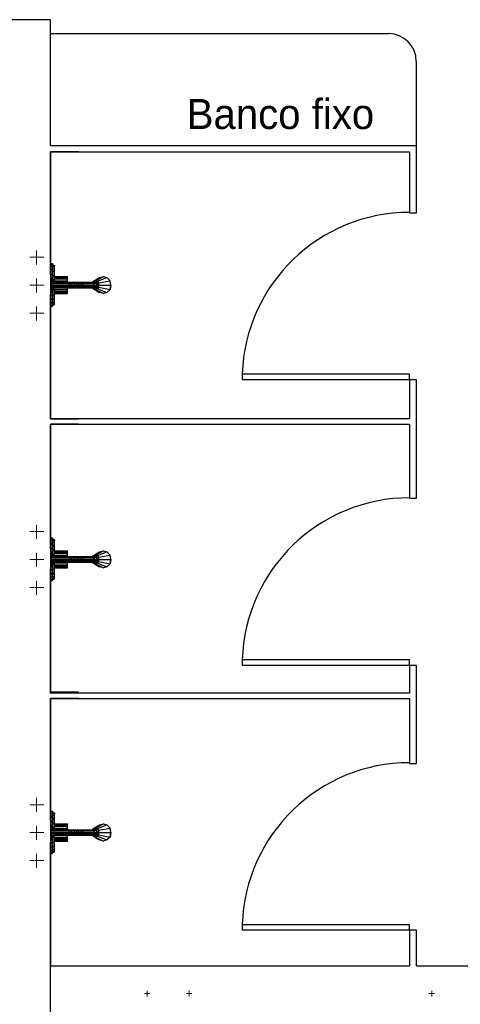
# Model space of a CAD drawing. Header units: millimetres. Extents: x 335 to 739275, y -1 to 84.
# Tile 18 of 71: x 387.77 to 389.87, y 15.15 to 19.84. Entities that reach past the tile are written whole.
import ezdxf

# ---------------------------------------------------------------- set-up
doc = ezdxf.new("R2010")
doc.units = ezdxf.units.MM
doc.header["$MEASUREMENT"] = 0
doc.layers.add('SIMBOLOS INT', color=8, linetype='Continuous', lineweight=5)
doc.styles.add('CenturyGothic', font='GOTHIC.TTF')

msp = doc.modelspace()

# ---------------------------------------------------------------- linework, layer by layer
at = {"color": 7}
for p, q in [((387.9197, 19.8437), (387.7247, 19.8437)), ((387.9197, 19.2427), (387.9197, 19.8437)), ((389.5297, 19.7757), (387.9197, 19.7757)), ((389.6627, 19.2427), (389.6627, 19.6447)), ((389.6627, 19.2427), (387.9197, 19.2427)), ((389.6627, 18.9237), (389.6627, 19.2427)), ((387.9197, 18.6287), (387.9197, 19.2147)), ((387.9197, 19.2147), (389.6307, 19.2147)), ((388.0527, 19.2147), (387.9197, 19.2147)), ((387.9197, 19.2147), (387.9197, 17.9417)), ((389.6307, 19.2147), (389.6307, 18.9237)), ((389.6307, 18.9237), (389.6627, 18.9237)), ((387.9197, 17.9417), (387.9197, 18.5337)), ((389.6307, 18.1547), (388.8347, 18.1547)), ((388.8347, 18.1277), (388.8347, 18.1547)), ((389.6307, 18.1277), (389.6307, 18.1547)), ((389.6307, 18.1277), (388.8347, 18.1277)), ((389.6307, 18.1277), (389.6307, 17.9417)), ((389.6627, 18.1277), (389.6307, 18.1277)), ((389.6627, 17.5647), (389.6627, 18.1277)), ((389.6307, 17.9417), (387.9197, 17.9417)), ((387.9197, 17.9417), (388.0527, 17.9417)), ((387.9197, 17.3247), (387.9197, 17.9167)), ((387.9197, 17.9167), (389.6307, 17.9167)), ((388.0527, 17.9167), (387.9197, 17.9167)), ((387.9197, 17.9167), (387.9197, 16.6407)), ((389.6307, 17.9167), (389.6307, 17.5647)), ((389.6307, 17.5647), (389.6627, 17.5647)), ((387.9197, 16.6347), (387.9197, 17.2287)), ((389.6307, 16.7947), (388.8347, 16.7947)), ((388.8347, 16.7677), (388.8347, 16.7947)), ((389.6307, 16.7677), (389.6307, 16.7947)), ((389.6307, 16.7677), (388.8347, 16.7677)), ((389.6307, 16.7677), (389.6307, 16.6347)), ((389.6627, 16.7677), (389.6307, 16.7677)), ((389.6627, 16.3007), (389.6627, 16.7677)), ((387.9197, 16.6407), (388.0527, 16.6407)), ((389.6307, 16.6347), (387.9197, 16.6347)), ((387.9197, 16.0297), (387.9197, 16.6097)), ((387.9197, 16.6097), (389.6307, 16.6097)), ((388.0527, 16.6097), (387.9197, 16.6097)), ((387.9197, 16.6097), (387.9197, 15.3347)), ((389.6307, 16.6097), (389.6307, 16.3007)), ((389.6307, 16.3007), (389.6627, 16.3007)), ((387.9197, 13.3737), (387.9197, 15.9237)), ((389.6307, 15.5317), (388.8347, 15.5317)), ((388.8347, 15.5057), (388.8347, 15.5317)), ((389.6307, 15.5057), (389.6307, 15.5317)), ((389.6307, 15.5057), (388.8347, 15.5057)), ((389.6627, 15.5057), (389.6307, 15.5057)), ((389.6307, 15.5057), (389.6307, 15.3367)), ((389.6627, 15.3367), (389.6627, 15.5057)), ((387.9197, 15.3367), (389.6307, 15.3367)), ((389.6627, 15.3367), (392.8807, 15.3367))]:
    msp.add_line(p, q, dxfattribs=at)
at = {"color": 8}
for p, q in [((387.9217, 18.6817), (387.9287, 18.6817)), ((387.9217, 18.6817), (387.9217, 18.6777)), ((387.9217, 18.6677), (387.9217, 18.6777)), ((387.9287, 18.6777), (387.9217, 18.6777)), ((387.9287, 18.6817), (387.9287, 18.6777)), ((387.9287, 18.6677), (387.9287, 18.6777)), ((387.9287, 18.6737), (387.9367, 18.6737)), ((387.9287, 18.6717), (387.9367, 18.6717)), ((387.9367, 18.6737), (387.9367, 18.6717)), ((387.9367, 18.6727), (387.9387, 18.6727)), ((387.9367, 18.6617), (387.9367, 18.6717)), ((387.9387, 18.6727), (387.9387, 18.6687)), ((387.9217, 18.6517), (387.9217, 18.6677)), ((387.9287, 18.6677), (387.9217, 18.6677)), ((387.9217, 18.6297), (387.9217, 18.6517)), ((387.9287, 18.6517), (387.9217, 18.6517)), ((387.9217, 18.6157), (387.9217, 18.6297)), ((387.9287, 18.6297), (387.9217, 18.6297)), ((387.9287, 18.6517), (387.9287, 18.6677)), ((387.9287, 18.6617), (387.9367, 18.6617)), ((387.9287, 18.6297), (387.9287, 18.6517)), ((387.9287, 18.6457), (387.9367, 18.6457)), ((387.9287, 18.6047), (387.9287, 18.6297)), ((387.9287, 18.6257), (387.9367, 18.6257)), ((387.9367, 18.6687), (387.9387, 18.6687)), ((387.9367, 18.6457), (387.9367, 18.6617)), ((387.9367, 18.6607), (387.9387, 18.6607)), ((387.9367, 18.6257), (387.9367, 18.6457)), ((387.9367, 18.6447), (387.9387, 18.6447)), ((387.9367, 18.6037), (387.9367, 18.6257)), ((387.9367, 18.6257), (387.9387, 18.6257)), ((387.9387, 18.6607), (387.9387, 18.6687)), ((387.9387, 18.6447), (387.9387, 18.6607)), ((387.9387, 18.6257), (387.9387, 18.6447)), ((387.9387, 18.6037), (387.9387, 18.6257)), ((387.9217, 18.6157), (387.9257, 18.6157)), ((387.9217, 18.6157), (387.9217, 18.6127)), ((387.9217, 18.6047), (387.9217, 18.6127)), ((387.9257, 18.6127), (387.9217, 18.6127)), ((387.9217, 18.5927), (387.9217, 18.6047)), ((387.9257, 18.6047), (387.9217, 18.6047)), ((387.9217, 18.5787), (387.9217, 18.5927)), ((387.9257, 18.5927), (387.9217, 18.5927)), ((387.9217, 18.5667), (387.9217, 18.5787)), ((387.9257, 18.5787), (387.9217, 18.5787)), ((387.9257, 18.6157), (387.9257, 18.6127)), ((387.9257, 18.6047), (387.9257, 18.6127)), ((387.9257, 18.5927), (387.9257, 18.6047)), ((387.9287, 18.6047), (387.9257, 18.6047)), ((387.9257, 18.5997), (387.9367, 18.5997)), ((387.9257, 18.5977), (387.9367, 18.5977)), ((387.9257, 18.5937), (387.9367, 18.5937)), ((387.9257, 18.5787), (387.9257, 18.5927)), ((387.9257, 18.5887), (387.9367, 18.5887)), ((387.9257, 18.5667), (387.9257, 18.5787)), ((387.9257, 18.5787), (387.9367, 18.5787)), ((387.9287, 18.5997), (387.9287, 18.6047)), ((387.9287, 18.6037), (387.9367, 18.6037)), ((387.9367, 18.5997), (387.9367, 18.6037)), ((387.9367, 18.6037), (387.9387, 18.6037)), ((387.9367, 18.5997), (387.9367, 18.5977)), ((387.9367, 18.5937), (387.9367, 18.5977)), ((387.9367, 18.5887), (387.9367, 18.5937)), ((387.9367, 18.5927), (388.0067, 18.5927)), ((388.0067, 18.5917), (387.9367, 18.5917)), ((387.9367, 18.5787), (387.9367, 18.5887)), ((388.0067, 18.5867), (387.9367, 18.5867)), ((387.9367, 18.5727), (387.9367, 18.5787)), ((388.0067, 18.5787), (387.9367, 18.5787)), ((387.9387, 18.6207), (388.0007, 18.6207)), ((387.9387, 18.6197), (388.0007, 18.6197)), ((387.9387, 18.6157), (388.0007, 18.6157)), ((387.9387, 18.6087), (388.0007, 18.6087)), ((387.9387, 18.5927), (387.9387, 18.6037)), ((387.9387, 18.5997), (388.0007, 18.5997)), ((388.0007, 18.6207), (388.0007, 18.6197)), ((388.0007, 18.6157), (388.0007, 18.6197)), ((388.0007, 18.6087), (388.0007, 18.6157)), ((388.0007, 18.5997), (388.0007, 18.6087)), ((388.0007, 18.5927), (388.0007, 18.5997)), ((388.0067, 18.5927), (388.0177, 18.5927)), ((388.0067, 18.5927), (388.0067, 18.5917)), ((388.0067, 18.5917), (388.0067, 18.5867)), ((388.0067, 18.5917), (388.0187, 18.5917)), ((388.0067, 18.5867), (388.0067, 18.5787)), ((388.0067, 18.5867), (388.0187, 18.5867)), ((388.0067, 18.5787), (388.0067, 18.5737)), ((388.0067, 18.5787), (388.0187, 18.5787)), ((388.0177, 18.5927), (388.0287, 18.5927)), ((388.0177, 18.5927), (388.0187, 18.5917)), ((388.0187, 18.5917), (388.0187, 18.5867)), ((388.0187, 18.5917), (388.0297, 18.5917)), ((388.0187, 18.5867), (388.0187, 18.5787)), ((388.0187, 18.5867), (388.0327, 18.5867)), ((388.0187, 18.5787), (388.0187, 18.5737)), ((388.0187, 18.5787), (388.0327, 18.5787)), ((388.0287, 18.5927), (388.0297, 18.5917)), ((388.0287, 18.5927), (388.0387, 18.5927)), ((388.0297, 18.5917), (388.0327, 18.5867)), ((388.0297, 18.5917), (388.0427, 18.5917)), ((388.0327, 18.5867), (388.0327, 18.5787)), ((388.0327, 18.5867), (388.0427, 18.5867)), ((388.0327, 18.5787), (388.0327, 18.5737)), ((388.0327, 18.5787), (388.0447, 18.5787)), ((388.0387, 18.5927), (388.0497, 18.5927)), ((388.0387, 18.5927), (388.0427, 18.5917)), ((388.0427, 18.5917), (388.0427, 18.5867)), ((388.0427, 18.5917), (388.0497, 18.5917)), ((388.0427, 18.5867), (388.0447, 18.5787)), ((388.0427, 18.5867), (388.0537, 18.5867)), ((388.0447, 18.5787), (388.0427, 18.5737)), ((388.0447, 18.5787), (388.0537, 18.5787)), ((388.0497, 18.5927), (388.0577, 18.5927)), ((388.0497, 18.5927), (388.0497, 18.5917)), ((388.0497, 18.5917), (388.0537, 18.5867)), ((388.0497, 18.5917), (388.0607, 18.5917)), ((388.0537, 18.5867), (388.0537, 18.5787)), ((388.0537, 18.5867), (388.0647, 18.5867)), ((388.0537, 18.5787), (388.0537, 18.5737)), ((388.0537, 18.5787), (388.0647, 18.5787)), ((388.0577, 18.5927), (388.0657, 18.5927)), ((388.0577, 18.5927), (388.0607, 18.5917)), ((388.0607, 18.5917), (388.0647, 18.5867)), ((388.0607, 18.5917), (388.0697, 18.5917)), ((388.0647, 18.5867), (388.0647, 18.5787)), ((388.0647, 18.5867), (388.0737, 18.5867)), ((388.0647, 18.5787), (388.0647, 18.5737)), ((388.0647, 18.5787), (388.0737, 18.5787)), ((388.0657, 18.5927), (388.1177, 18.5927)), ((388.0657, 18.5927), (388.0697, 18.5917)), ((388.0697, 18.5917), (388.0737, 18.5867)), ((388.0697, 18.5917), (388.1237, 18.5917)), ((388.0737, 18.5867), (388.0737, 18.5787)), ((388.0737, 18.5867), (388.1277, 18.5867)), ((388.0737, 18.5787), (388.0737, 18.5737)), ((388.0737, 18.5787), (388.1277, 18.5787)), ((388.1117, 18.5927), (388.1177, 18.5937)), ((388.1117, 18.5927), (388.1237, 18.5927)), ((388.1177, 18.5937), (388.1287, 18.5937)), ((388.1177, 18.5937), (388.1237, 18.5927)), ((388.1177, 18.5927), (388.1237, 18.5917)), ((388.1217, 18.5937), (388.1247, 18.5977)), ((388.1217, 18.5917), (388.1237, 18.5927)), ((388.1237, 18.5927), (388.1287, 18.5887)), ((388.1237, 18.5927), (388.1237, 18.5897)), ((388.1237, 18.5927), (388.1357, 18.5927)), ((388.1237, 18.5917), (388.1277, 18.5867)), ((388.1247, 18.5977), (388.1537, 18.6157)), ((388.1247, 18.5977), (388.1337, 18.5997)), ((388.1277, 18.5937), (388.1247, 18.5977)), ((388.1247, 18.5897), (388.1277, 18.5897)), ((388.1247, 18.5897), (388.1277, 18.5897)), ((388.1277, 18.5867), (388.1287, 18.5887)), ((388.1277, 18.5867), (388.1277, 18.5787)), ((388.1277, 18.5787), (388.1277, 18.5737)), ((388.1277, 18.5787), (388.1297, 18.5787)), ((388.1287, 18.5937), (388.1357, 18.5927)), ((388.1297, 18.5787), (388.1287, 18.5887)), ((388.1287, 18.5887), (388.1397, 18.5887)), ((388.1297, 18.5787), (388.1287, 18.5727)), ((388.1297, 18.5787), (388.1407, 18.5787)), ((388.1337, 18.5997), (388.1717, 18.6207)), ((388.1337, 18.5927), (388.1337, 18.5997)), ((388.1337, 18.5997), (388.1437, 18.5977)), ((388.1357, 18.5927), (388.1397, 18.5887)), ((388.1377, 18.5897), (388.1437, 18.5977)), ((388.1407, 18.5787), (388.1397, 18.5887)), ((388.1397, 18.5867), (388.1407, 18.5847)), ((388.1397, 18.5727), (388.1407, 18.5787)), ((388.1407, 18.5847), (388.1487, 18.5897)), ((388.1437, 18.5787), (388.1407, 18.5847)), ((388.1407, 18.5737), (388.1437, 18.5787)), ((388.1437, 18.5977), (388.1887, 18.6157)), ((388.1437, 18.5977), (388.1487, 18.5897)), ((388.1437, 18.5787), (388.1517, 18.5787)), ((388.1487, 18.5897), (388.2037, 18.5997)), ((388.1517, 18.5787), (388.1487, 18.5897)), ((388.1487, 18.5687), (388.1517, 18.5787)), ((388.1517, 18.5787), (388.2077, 18.5787)), ((388.1537, 18.6157), (388.1717, 18.6207)), ((388.1537, 18.6157), (388.1717, 18.6207)), ((388.1717, 18.6207), (388.1887, 18.6157)), ((388.1717, 18.6207), (388.1887, 18.6157)), ((388.1887, 18.6157), (388.2037, 18.5997)), ((388.1887, 18.6157), (388.2037, 18.5997)), ((388.2077, 18.5787), (388.2037, 18.5997)), ((388.2077, 18.5787), (388.2037, 18.5997)), ((388.2037, 18.5577), (388.2077, 18.5787)), ((388.2077, 18.5787), (388.2037, 18.5577)), ((387.9217, 18.5547), (387.9217, 18.5667)), ((387.9257, 18.5667), (387.9217, 18.5667)), ((387.9217, 18.5467), (387.9217, 18.5547)), ((387.9257, 18.5547), (387.9217, 18.5547)), ((387.9217, 18.5447), (387.9217, 18.5467)), ((387.9257, 18.5467), (387.9217, 18.5467)), ((387.9257, 18.5447), (387.9217, 18.5447)), ((387.9217, 18.5297), (387.9217, 18.5447)), ((387.9217, 18.5087), (387.9217, 18.5297)), ((387.9287, 18.5297), (387.9217, 18.5297)), ((387.9257, 18.5727), (387.9367, 18.5727)), ((387.9257, 18.5547), (387.9257, 18.5667)), ((387.9257, 18.5657), (387.9367, 18.5657)), ((387.9257, 18.5607), (387.9367, 18.5607)), ((387.9257, 18.5577), (387.9367, 18.5577)), ((387.9257, 18.5467), (387.9257, 18.5547)), ((387.9287, 18.5547), (387.9257, 18.5547)), ((387.9257, 18.5447), (387.9257, 18.5467)), ((387.9287, 18.5547), (387.9287, 18.5577)), ((387.9287, 18.5567), (387.9367, 18.5567)), ((387.9287, 18.5297), (387.9287, 18.5547)), ((387.9287, 18.5337), (387.9367, 18.5337)), ((387.9287, 18.5087), (387.9287, 18.5297)), ((388.0067, 18.5737), (387.9367, 18.5737)), ((387.9367, 18.5657), (387.9367, 18.5727)), ((388.0067, 18.5687), (387.9367, 18.5687)), ((387.9367, 18.5667), (388.0067, 18.5667)), ((387.9367, 18.5607), (387.9367, 18.5657)), ((387.9367, 18.5577), (387.9367, 18.5607)), ((387.9367, 18.5567), (387.9367, 18.5577)), ((387.9367, 18.5337), (387.9367, 18.5567)), ((387.9367, 18.5567), (387.9387, 18.5567)), ((387.9367, 18.5137), (387.9367, 18.5337)), ((387.9367, 18.5337), (387.9387, 18.5337)), ((387.9387, 18.5567), (387.9387, 18.5667)), ((387.9387, 18.5577), (388.0007, 18.5577)), ((387.9387, 18.5337), (387.9387, 18.5567)), ((387.9387, 18.5507), (388.0007, 18.5507)), ((387.9387, 18.5447), (388.0007, 18.5447)), ((387.9387, 18.5387), (388.0007, 18.5387)), ((387.9387, 18.5387), (388.0007, 18.5387)), ((387.9387, 18.5137), (387.9387, 18.5337)), ((388.0007, 18.5577), (388.0007, 18.5667)), ((388.0007, 18.5507), (388.0007, 18.5577)), ((388.0007, 18.5447), (388.0007, 18.5507)), ((388.0007, 18.5387), (388.0007, 18.5447)), ((388.0067, 18.5737), (388.0067, 18.5687)), ((388.0067, 18.5737), (388.0187, 18.5737)), ((388.0067, 18.5667), (388.0067, 18.5687)), ((388.0067, 18.5687), (388.0187, 18.5687)), ((388.0067, 18.5667), (388.0177, 18.5667)), ((388.0177, 18.5667), (388.0187, 18.5687)), ((388.0177, 18.5667), (388.0287, 18.5667)), ((388.0187, 18.5737), (388.0187, 18.5687)), ((388.0187, 18.5737), (388.0327, 18.5737)), ((388.0187, 18.5687), (388.0297, 18.5687)), ((388.0287, 18.5667), (388.0297, 18.5687)), ((388.0287, 18.5667), (388.0387, 18.5667)), ((388.0327, 18.5737), (388.0297, 18.5687)), ((388.0297, 18.5687), (388.0427, 18.5687)), ((388.0327, 18.5737), (388.0427, 18.5737)), ((388.0387, 18.5667), (388.0427, 18.5687)), ((388.0387, 18.5667), (388.0497, 18.5667)), ((388.0427, 18.5737), (388.0427, 18.5687)), ((388.0427, 18.5737), (388.0537, 18.5737)), ((388.0427, 18.5687), (388.0497, 18.5687)), ((388.0537, 18.5737), (388.0497, 18.5687)), ((388.0497, 18.5667), (388.0497, 18.5687)), ((388.0497, 18.5687), (388.0607, 18.5687)), ((388.0497, 18.5667), (388.0577, 18.5667)), ((388.0537, 18.5737), (388.0647, 18.5737)), ((388.0577, 18.5667), (388.0607, 18.5687)), ((388.0577, 18.5667), (388.0657, 18.5667)), ((388.0647, 18.5737), (388.0607, 18.5687)), ((388.0607, 18.5687), (388.0697, 18.5687)), ((388.0647, 18.5737), (388.0737, 18.5737)), ((388.0657, 18.5667), (388.0697, 18.5687)), ((388.0657, 18.5667), (388.1177, 18.5667)), ((388.0737, 18.5737), (388.0697, 18.5687)), ((388.0697, 18.5687), (388.1237, 18.5687)), ((388.0737, 18.5737), (388.1277, 18.5737)), ((388.1177, 18.5657), (388.1117, 18.5667)), ((388.1117, 18.5667), (388.1237, 18.5667)), ((388.1177, 18.5667), (388.1237, 18.5687)), ((388.1237, 18.5667), (388.1177, 18.5657)), ((388.1177, 18.5657), (388.1287, 18.5657)), ((388.1237, 18.5667), (388.1217, 18.5687)), ((388.1247, 18.5617), (388.1217, 18.5657)), ((388.1277, 18.5737), (388.1237, 18.5687)), ((388.1287, 18.5727), (388.1237, 18.5667)), ((388.1237, 18.5667), (388.1237, 18.5707)), ((388.1237, 18.5667), (388.1357, 18.5667)), ((388.1277, 18.5707), (388.1247, 18.5707)), ((388.1247, 18.5707), (388.1277, 18.5707)), ((388.1277, 18.5657), (388.1247, 18.5617)), ((388.1247, 18.5617), (388.1537, 18.5447)), ((388.1337, 18.5577), (388.1247, 18.5617)), ((388.1287, 18.5727), (388.1397, 18.5727)), ((388.1357, 18.5667), (388.1287, 18.5657)), ((388.1337, 18.5667), (388.1337, 18.5577)), ((388.1437, 18.5617), (388.1337, 18.5577)), ((388.1337, 18.5577), (388.1717, 18.5387)), ((388.1397, 18.5727), (388.1357, 18.5667)), ((388.1377, 18.5707), (388.1437, 18.5617)), ((388.1407, 18.5737), (388.1397, 18.5737)), ((388.1407, 18.5737), (388.1487, 18.5687)), ((388.1487, 18.5687), (388.1437, 18.5617)), ((388.1437, 18.5617), (388.1887, 18.5447)), ((388.1487, 18.5687), (388.2037, 18.5577)), ((388.1717, 18.5387), (388.1537, 18.5447)), ((388.1717, 18.5387), (388.1537, 18.5447)), ((388.1887, 18.5447), (388.1717, 18.5387)), ((388.1887, 18.5447), (388.1717, 18.5387)), ((388.2037, 18.5577), (388.1887, 18.5447)), ((388.2037, 18.5577), (388.1887, 18.5447)), ((387.9217, 18.4927), (387.9217, 18.5087)), ((387.9287, 18.5087), (387.9217, 18.5087)), ((387.9217, 18.4817), (387.9217, 18.4927)), ((387.9287, 18.4927), (387.9217, 18.4927)), ((387.9287, 18.5137), (387.9367, 18.5137)), ((387.9287, 18.4927), (387.9287, 18.5087)), ((387.9287, 18.4977), (387.9367, 18.4977)), ((387.9287, 18.4817), (387.9287, 18.4927)), ((387.9287, 18.4887), (387.9367, 18.4887)), ((387.9287, 18.4857), (387.9367, 18.4857)), ((387.9367, 18.4977), (387.9367, 18.5137)), ((387.9367, 18.5137), (387.9387, 18.5137)), ((387.9367, 18.4987), (387.9387, 18.4987)), ((387.9367, 18.4887), (387.9367, 18.4977)), ((387.9367, 18.4907), (387.9387, 18.4907)), ((387.9367, 18.4857), (387.9367, 18.4887)), ((387.9367, 18.4867), (387.9387, 18.4867)), ((387.9387, 18.4987), (387.9387, 18.5137)), ((387.9387, 18.4907), (387.9387, 18.4987)), ((387.9387, 18.4867), (387.9387, 18.4907)), ((387.9217, 18.4777), (387.9217, 18.4817)), ((387.9287, 18.4817), (387.9217, 18.4817)), ((387.9287, 18.4777), (387.9217, 18.4777)), ((387.9287, 18.4777), (387.9287, 18.4817)), ((387.9217, 17.3747), (387.9287, 17.3747)), ((387.9217, 17.3747), (387.9217, 17.3707)), ((387.9217, 17.3607), (387.9217, 17.3707)), ((387.9287, 17.3707), (387.9217, 17.3707)), ((387.9217, 17.3447), (387.9217, 17.3607)), ((387.9287, 17.3607), (387.9217, 17.3607)), ((387.9287, 17.3747), (387.9287, 17.3707)), ((387.9287, 17.3607), (387.9287, 17.3707)), ((387.9287, 17.3667), (387.9367, 17.3667)), ((387.9287, 17.3647), (387.9367, 17.3647)), ((387.9287, 17.3447), (387.9287, 17.3607)), ((387.9367, 17.3667), (387.9367, 17.3647)), ((387.9367, 17.3657), (387.9387, 17.3657)), ((387.9367, 17.3547), (387.9367, 17.3647)), ((387.9367, 17.3617), (387.9387, 17.3617)), ((387.9387, 17.3657), (387.9387, 17.3617)), ((387.9387, 17.3537), (387.9387, 17.3617)), ((387.9217, 17.3227), (387.9217, 17.3447)), ((387.9287, 17.3447), (387.9217, 17.3447)), ((387.9217, 17.3087), (387.9217, 17.3227)), ((387.9287, 17.3227), (387.9217, 17.3227)), ((387.9287, 17.3547), (387.9367, 17.3547)), ((387.9287, 17.3227), (387.9287, 17.3447)), ((387.9287, 17.3387), (387.9367, 17.3387)), ((387.9287, 17.2977), (387.9287, 17.3227)), ((387.9287, 17.3187), (387.9367, 17.3187)), ((387.9367, 17.3387), (387.9367, 17.3547)), ((387.9367, 17.3537), (387.9387, 17.3537)), ((387.9367, 17.3187), (387.9367, 17.3387)), ((387.9367, 17.3377), (387.9387, 17.3377)), ((387.9367, 17.2967), (387.9367, 17.3187)), ((387.9367, 17.3187), (387.9387, 17.3187)), ((387.9387, 17.3377), (387.9387, 17.3537)), ((387.9387, 17.3187), (387.9387, 17.3377)), ((387.9387, 17.2967), (387.9387, 17.3187)), ((387.9387, 17.3137), (388.0007, 17.3137)), ((387.9387, 17.3127), (388.0007, 17.3127)), ((388.0007, 17.3137), (388.0007, 17.3127)), ((388.0007, 17.3087), (388.0007, 17.3127)), ((388.1337, 17.2927), (388.1717, 17.3137)), ((388.1537, 17.3087), (388.1717, 17.3137)), ((388.1537, 17.3087), (388.1717, 17.3137)), ((388.1717, 17.3137), (388.1887, 17.3087)), ((388.1717, 17.3137), (388.1887, 17.3087)), ((387.9217, 17.3087), (387.9257, 17.3087)), ((387.9217, 17.3087), (387.9217, 17.3057)), ((387.9217, 17.2977), (387.9217, 17.3057)), ((387.9257, 17.3057), (387.9217, 17.3057)), ((387.9217, 17.2857), (387.9217, 17.2977)), ((387.9257, 17.2977), (387.9217, 17.2977)), ((387.9217, 17.2717), (387.9217, 17.2857)), ((387.9257, 17.2857), (387.9217, 17.2857)), ((387.9217, 17.2597), (387.9217, 17.2717)), ((387.9257, 17.2717), (387.9217, 17.2717)), ((387.9257, 17.3087), (387.9257, 17.3057)), ((387.9257, 17.2977), (387.9257, 17.3057)), ((387.9257, 17.2857), (387.9257, 17.2977)), ((387.9287, 17.2977), (387.9257, 17.2977)), ((387.9257, 17.2927), (387.9367, 17.2927)), ((387.9257, 17.2907), (387.9367, 17.2907)), ((387.9257, 17.2867), (387.9367, 17.2867)), ((387.9257, 17.2717), (387.9257, 17.2857)), ((387.9257, 17.2817), (387.9367, 17.2817)), ((387.9257, 17.2597), (387.9257, 17.2717)), ((387.9257, 17.2717), (387.9367, 17.2717)), ((387.9257, 17.2657), (387.9367, 17.2657)), ((387.9287, 17.2927), (387.9287, 17.2977)), ((387.9287, 17.2967), (387.9367, 17.2967)), ((387.9367, 17.2927), (387.9367, 17.2967)), ((387.9367, 17.2967), (387.9387, 17.2967)), ((387.9367, 17.2927), (387.9367, 17.2907)), ((387.9367, 17.2867), (387.9367, 17.2907)), ((387.9367, 17.2817), (387.9367, 17.2867)), ((387.9367, 17.2857), (388.0067, 17.2857)), ((388.0067, 17.2847), (387.9367, 17.2847)), ((387.9367, 17.2717), (387.9367, 17.2817)), ((388.0067, 17.2797), (387.9367, 17.2797)), ((387.9367, 17.2657), (387.9367, 17.2717)), ((388.0067, 17.2717), (387.9367, 17.2717)), ((388.0067, 17.2667), (387.9367, 17.2667)), ((387.9367, 17.2587), (387.9367, 17.2657)), ((387.9387, 17.3087), (388.0007, 17.3087)), ((387.9387, 17.3017), (388.0007, 17.3017)), ((387.9387, 17.2857), (387.9387, 17.2967)), ((387.9387, 17.2927), (388.0007, 17.2927)), ((388.0007, 17.3017), (388.0007, 17.3087)), ((388.0007, 17.2927), (388.0007, 17.3017)), ((388.0007, 17.2857), (388.0007, 17.2927)), ((388.0067, 17.2857), (388.0177, 17.2857)), ((388.0067, 17.2857), (388.0067, 17.2847)), ((388.0067, 17.2847), (388.0067, 17.2797)), ((388.0067, 17.2847), (388.0187, 17.2847)), ((388.0067, 17.2797), (388.0067, 17.2717)), ((388.0067, 17.2797), (388.0187, 17.2797)), ((388.0067, 17.2717), (388.0067, 17.2667)), ((388.0067, 17.2717), (388.0187, 17.2717)), ((388.0067, 17.2667), (388.0067, 17.2617)), ((388.0067, 17.2667), (388.0187, 17.2667)), ((388.0177, 17.2857), (388.0287, 17.2857)), ((388.0177, 17.2857), (388.0187, 17.2847)), ((388.0187, 17.2847), (388.0187, 17.2797)), ((388.0187, 17.2847), (388.0297, 17.2847)), ((388.0187, 17.2797), (388.0187, 17.2717)), ((388.0187, 17.2797), (388.0327, 17.2797)), ((388.0187, 17.2717), (388.0187, 17.2667)), ((388.0187, 17.2717), (388.0327, 17.2717)), ((388.0187, 17.2667), (388.0187, 17.2617)), ((388.0187, 17.2667), (388.0327, 17.2667)), ((388.0287, 17.2857), (388.0297, 17.2847)), ((388.0287, 17.2857), (388.0387, 17.2857)), ((388.0297, 17.2847), (388.0327, 17.2797)), ((388.0297, 17.2847), (388.0427, 17.2847)), ((388.0327, 17.2667), (388.0297, 17.2617)), ((388.0327, 17.2797), (388.0327, 17.2717)), ((388.0327, 17.2797), (388.0427, 17.2797)), ((388.0327, 17.2717), (388.0327, 17.2667)), ((388.0327, 17.2717), (388.0447, 17.2717)), ((388.0327, 17.2667), (388.0427, 17.2667)), ((388.0387, 17.2857), (388.0497, 17.2857)), ((388.0387, 17.2857), (388.0427, 17.2847)), ((388.0427, 17.2847), (388.0427, 17.2797)), ((388.0427, 17.2847), (388.0497, 17.2847)), ((388.0427, 17.2797), (388.0447, 17.2717)), ((388.0427, 17.2797), (388.0537, 17.2797)), ((388.0447, 17.2717), (388.0427, 17.2667)), ((388.0427, 17.2667), (388.0427, 17.2617)), ((388.0427, 17.2667), (388.0537, 17.2667)), ((388.0447, 17.2717), (388.0537, 17.2717)), ((388.0497, 17.2857), (388.0577, 17.2857)), ((388.0497, 17.2857), (388.0497, 17.2847)), ((388.0497, 17.2847), (388.0537, 17.2797)), ((388.0497, 17.2847), (388.0607, 17.2847)), ((388.0537, 17.2667), (388.0497, 17.2617)), ((388.0537, 17.2797), (388.0537, 17.2717)), ((388.0537, 17.2797), (388.0647, 17.2797)), ((388.0537, 17.2717), (388.0537, 17.2667)), ((388.0537, 17.2717), (388.0647, 17.2717)), ((388.0537, 17.2667), (388.0647, 17.2667)), ((388.0577, 17.2857), (388.0657, 17.2857)), ((388.0577, 17.2857), (388.0607, 17.2847)), ((388.0607, 17.2847), (388.0647, 17.2797)), ((388.0607, 17.2847), (388.0697, 17.2847)), ((388.0647, 17.2667), (388.0607, 17.2617)), ((388.0647, 17.2797), (388.0647, 17.2717)), ((388.0647, 17.2797), (388.0737, 17.2797)), ((388.0647, 17.2717), (388.0647, 17.2667)), ((388.0647, 17.2717), (388.0737, 17.2717)), ((388.0647, 17.2667), (388.0737, 17.2667)), ((388.0657, 17.2857), (388.1177, 17.2857)), ((388.0657, 17.2857), (388.0697, 17.2847)), ((388.0697, 17.2847), (388.0737, 17.2797)), ((388.0697, 17.2847), (388.1237, 17.2847)), ((388.0737, 17.2667), (388.0697, 17.2617)), ((388.0737, 17.2797), (388.0737, 17.2717)), ((388.0737, 17.2797), (388.1277, 17.2797)), ((388.0737, 17.2717), (388.0737, 17.2667)), ((388.0737, 17.2717), (388.1277, 17.2717)), ((388.0737, 17.2667), (388.1277, 17.2667)), ((388.1117, 17.2857), (388.1177, 17.2867)), ((388.1117, 17.2857), (388.1237, 17.2857)), ((388.1177, 17.2867), (388.1287, 17.2867)), ((388.1177, 17.2867), (388.1237, 17.2857)), ((388.1177, 17.2857), (388.1237, 17.2847)), ((388.1217, 17.2867), (388.1247, 17.2907)), ((388.1217, 17.2847), (388.1237, 17.2857)), ((388.1237, 17.2857), (388.1287, 17.2817)), ((388.1237, 17.2857), (388.1237, 17.2827)), ((388.1237, 17.2857), (388.1357, 17.2857)), ((388.1237, 17.2847), (388.1277, 17.2797)), ((388.1277, 17.2667), (388.1237, 17.2617)), ((388.1287, 17.2657), (388.1237, 17.2597)), ((388.1237, 17.2597), (388.1237, 17.2637)), ((388.1247, 17.2907), (388.1537, 17.3087)), ((388.1247, 17.2907), (388.1337, 17.2927)), ((388.1277, 17.2867), (388.1247, 17.2907)), ((388.1247, 17.2827), (388.1277, 17.2827)), ((388.1247, 17.2827), (388.1277, 17.2827)), ((388.1277, 17.2637), (388.1247, 17.2637)), ((388.1247, 17.2637), (388.1277, 17.2637)), ((388.1277, 17.2797), (388.1287, 17.2817)), ((388.1277, 17.2797), (388.1277, 17.2717)), ((388.1277, 17.2717), (388.1277, 17.2667)), ((388.1277, 17.2717), (388.1297, 17.2717)), ((388.1287, 17.2867), (388.1357, 17.2857)), ((388.1297, 17.2717), (388.1287, 17.2817)), ((388.1287, 17.2817), (388.1397, 17.2817)), ((388.1297, 17.2717), (388.1287, 17.2657)), ((388.1287, 17.2657), (388.1397, 17.2657)), ((388.1297, 17.2717), (388.1407, 17.2717)), ((388.1337, 17.2857), (388.1337, 17.2927)), ((388.1337, 17.2927), (388.1437, 17.2907)), ((388.1357, 17.2857), (388.1397, 17.2817)), ((388.1397, 17.2657), (388.1357, 17.2597)), ((388.1377, 17.2827), (388.1437, 17.2907)), ((388.1377, 17.2637), (388.1437, 17.2547)), ((388.1407, 17.2717), (388.1397, 17.2817)), ((388.1397, 17.2797), (388.1407, 17.2777)), ((388.1397, 17.2657), (388.1407, 17.2717)), ((388.1407, 17.2667), (388.1397, 17.2667)), ((388.1407, 17.2777), (388.1487, 17.2827)), ((388.1437, 17.2717), (388.1407, 17.2777)), ((388.1407, 17.2667), (388.1437, 17.2717)), ((388.1407, 17.2667), (388.1487, 17.2617)), ((388.1437, 17.2907), (388.1887, 17.3087)), ((388.1437, 17.2907), (388.1487, 17.2827)), ((388.1437, 17.2717), (388.1517, 17.2717)), ((388.1487, 17.2827), (388.2037, 17.2927)), ((388.1517, 17.2717), (388.1487, 17.2827)), ((388.1487, 17.2617), (388.1517, 17.2717)), ((388.1517, 17.2717), (388.2077, 17.2717)), ((388.1887, 17.3087), (388.2037, 17.2927)), ((388.1887, 17.3087), (388.2037, 17.2927)), ((388.2077, 17.2717), (388.2037, 17.2927)), ((388.2077, 17.2717), (388.2037, 17.2927)), ((388.2037, 17.2507), (388.2077, 17.2717)), ((388.2077, 17.2717), (388.2037, 17.2507)), ((387.9217, 17.2477), (387.9217, 17.2597)), ((387.9257, 17.2597), (387.9217, 17.2597)), ((387.9217, 17.2397), (387.9217, 17.2477)), ((387.9257, 17.2477), (387.9217, 17.2477)), ((387.9217, 17.2377), (387.9217, 17.2397)), ((387.9257, 17.2397), (387.9217, 17.2397)), ((387.9257, 17.2377), (387.9217, 17.2377)), ((387.9217, 17.2227), (387.9217, 17.2377)), ((387.9217, 17.2017), (387.9217, 17.2227)), ((387.9287, 17.2227), (387.9217, 17.2227)), ((387.9257, 17.2477), (387.9257, 17.2597)), ((387.9257, 17.2587), (387.9367, 17.2587)), ((387.9257, 17.2537), (387.9367, 17.2537)), ((387.9257, 17.2507), (387.9367, 17.2507)), ((387.9257, 17.2397), (387.9257, 17.2477)), ((387.9287, 17.2477), (387.9257, 17.2477)), ((387.9257, 17.2377), (387.9257, 17.2397)), ((387.9287, 17.2477), (387.9287, 17.2507)), ((387.9287, 17.2497), (387.9367, 17.2497)), ((387.9287, 17.2227), (387.9287, 17.2477)), ((387.9287, 17.2267), (387.9367, 17.2267)), ((387.9287, 17.2017), (387.9287, 17.2227)), ((388.0067, 17.2617), (387.9367, 17.2617)), ((387.9367, 17.2597), (388.0067, 17.2597)), ((387.9367, 17.2537), (387.9367, 17.2587)), ((387.9367, 17.2507), (387.9367, 17.2537)), ((387.9367, 17.2497), (387.9367, 17.2507)), ((387.9367, 17.2267), (387.9367, 17.2497)), ((387.9367, 17.2497), (387.9387, 17.2497)), ((387.9367, 17.2067), (387.9367, 17.2267)), ((387.9367, 17.2267), (387.9387, 17.2267)), ((387.9387, 17.2497), (387.9387, 17.2597)), ((387.9387, 17.2507), (388.0007, 17.2507)), ((387.9387, 17.2267), (387.9387, 17.2497)), ((387.9387, 17.2437), (388.0007, 17.2437)), ((387.9387, 17.2377), (388.0007, 17.2377)), ((387.9387, 17.2317), (388.0007, 17.2317)), ((387.9387, 17.2317), (388.0007, 17.2317)), ((387.9387, 17.2067), (387.9387, 17.2267)), ((388.0007, 17.2507), (388.0007, 17.2597)), ((388.0007, 17.2437), (388.0007, 17.2507)), ((388.0007, 17.2377), (388.0007, 17.2437)), ((388.0007, 17.2317), (388.0007, 17.2377)), ((388.0067, 17.2597), (388.0067, 17.2617)), ((388.0067, 17.2617), (388.0187, 17.2617)), ((388.0067, 17.2597), (388.0177, 17.2597)), ((388.0177, 17.2597), (388.0187, 17.2617)), ((388.0177, 17.2597), (388.0287, 17.2597)), ((388.0187, 17.2617), (388.0297, 17.2617)), ((388.0287, 17.2597), (388.0297, 17.2617)), ((388.0287, 17.2597), (388.0387, 17.2597)), ((388.0297, 17.2617), (388.0427, 17.2617)), ((388.0387, 17.2597), (388.0427, 17.2617)), ((388.0387, 17.2597), (388.0497, 17.2597)), ((388.0427, 17.2617), (388.0497, 17.2617)), ((388.0497, 17.2597), (388.0497, 17.2617)), ((388.0497, 17.2617), (388.0607, 17.2617)), ((388.0497, 17.2597), (388.0577, 17.2597)), ((388.0577, 17.2597), (388.0607, 17.2617)), ((388.0577, 17.2597), (388.0657, 17.2597)), ((388.0607, 17.2617), (388.0697, 17.2617)), ((388.0657, 17.2597), (388.0697, 17.2617)), ((388.0657, 17.2597), (388.1177, 17.2597)), ((388.0697, 17.2617), (388.1237, 17.2617)), ((388.1177, 17.2587), (388.1117, 17.2597)), ((388.1117, 17.2597), (388.1237, 17.2597)), ((388.1177, 17.2597), (388.1237, 17.2617)), ((388.1237, 17.2597), (388.1177, 17.2587)), ((388.1177, 17.2587), (388.1287, 17.2587)), ((388.1237, 17.2597), (388.1217, 17.2617)), ((388.1247, 17.2547), (388.1217, 17.2587)), ((388.1237, 17.2597), (388.1357, 17.2597)), ((388.1277, 17.2587), (388.1247, 17.2547)), ((388.1247, 17.2547), (388.1537, 17.2377)), ((388.1337, 17.2507), (388.1247, 17.2547)), ((388.1357, 17.2597), (388.1287, 17.2587)), ((388.1337, 17.2597), (388.1337, 17.2507)), ((388.1437, 17.2547), (388.1337, 17.2507)), ((388.1337, 17.2507), (388.1717, 17.2317)), ((388.1487, 17.2617), (388.1437, 17.2547)), ((388.1437, 17.2547), (388.1887, 17.2377)), ((388.1487, 17.2617), (388.2037, 17.2507)), ((388.1717, 17.2317), (388.1537, 17.2377)), ((388.1717, 17.2317), (388.1537, 17.2377)), ((388.1887, 17.2377), (388.1717, 17.2317)), ((388.1887, 17.2377), (388.1717, 17.2317)), ((388.2037, 17.2507), (388.1887, 17.2377)), ((388.2037, 17.2507), (388.1887, 17.2377)), ((387.9217, 17.1857), (387.9217, 17.2017)), ((387.9287, 17.2017), (387.9217, 17.2017)), ((387.9217, 17.1747), (387.9217, 17.1857)), ((387.9287, 17.1857), (387.9217, 17.1857)), ((387.9217, 17.1707), (387.9217, 17.1747)), ((387.9287, 17.1747), (387.9217, 17.1747)), ((387.9287, 17.1707), (387.9217, 17.1707)), ((387.9287, 17.2067), (387.9367, 17.2067)), ((387.9287, 17.1857), (387.9287, 17.2017)), ((387.9287, 17.1907), (387.9367, 17.1907)), ((387.9287, 17.1747), (387.9287, 17.1857)), ((387.9287, 17.1817), (387.9367, 17.1817)), ((387.9287, 17.1787), (387.9367, 17.1787)), ((387.9287, 17.1707), (387.9287, 17.1747)), ((387.9367, 17.1907), (387.9367, 17.2067)), ((387.9367, 17.2067), (387.9387, 17.2067)), ((387.9367, 17.1917), (387.9387, 17.1917)), ((387.9367, 17.1817), (387.9367, 17.1907)), ((387.9367, 17.1837), (387.9387, 17.1837)), ((387.9367, 17.1787), (387.9367, 17.1817)), ((387.9367, 17.1797), (387.9387, 17.1797)), ((387.9387, 17.1917), (387.9387, 17.2067)), ((387.9387, 17.1837), (387.9387, 17.1917)), ((387.9387, 17.1797), (387.9387, 17.1837)), ((387.9217, 16.0737), (387.9287, 16.0737)), ((387.9217, 16.0737), (387.9217, 16.0697)), ((387.9217, 16.0597), (387.9217, 16.0697)), ((387.9287, 16.0697), (387.9217, 16.0697)), ((387.9217, 16.0437), (387.9217, 16.0597)), ((387.9287, 16.0597), (387.9217, 16.0597)), ((387.9217, 16.0217), (387.9217, 16.0437)), ((387.9287, 16.0437), (387.9217, 16.0437)), ((387.9287, 16.0737), (387.9287, 16.0697)), ((387.9287, 16.0597), (387.9287, 16.0697)), ((387.9287, 16.0657), (387.9367, 16.0657)), ((387.9287, 16.0637), (387.9367, 16.0637)), ((387.9287, 16.0437), (387.9287, 16.0597)), ((387.9287, 16.0537), (387.9367, 16.0537)), ((387.9287, 16.0217), (387.9287, 16.0437)), ((387.9367, 16.0657), (387.9367, 16.0637)), ((387.9367, 16.0647), (387.9387, 16.0647)), ((387.9367, 16.0537), (387.9367, 16.0637)), ((387.9367, 16.0607), (387.9387, 16.0607)), ((387.9367, 16.0377), (387.9367, 16.0537)), ((387.9367, 16.0527), (387.9387, 16.0527)), ((387.9387, 16.0647), (387.9387, 16.0607)), ((387.9387, 16.0527), (387.9387, 16.0607)), ((387.9387, 16.0367), (387.9387, 16.0527)), ((387.9217, 16.0077), (387.9217, 16.0217)), ((387.9287, 16.0217), (387.9217, 16.0217)), ((387.9217, 16.0077), (387.9257, 16.0077)), ((387.9217, 16.0077), (387.9217, 16.0047)), ((387.9217, 15.9967), (387.9217, 16.0047)), ((387.9257, 16.0047), (387.9217, 16.0047)), ((387.9217, 15.9847), (387.9217, 15.9967)), ((387.9257, 15.9967), (387.9217, 15.9967)), ((387.9257, 16.0077), (387.9257, 16.0047)), ((387.9257, 15.9967), (387.9257, 16.0047)), ((387.9257, 15.9847), (387.9257, 15.9967)), ((387.9287, 15.9967), (387.9257, 15.9967)), ((387.9287, 16.0377), (387.9367, 16.0377)), ((387.9287, 15.9967), (387.9287, 16.0217)), ((387.9287, 16.0177), (387.9367, 16.0177)), ((387.9287, 15.9917), (387.9287, 15.9967)), ((387.9367, 16.0177), (387.9367, 16.0377)), ((387.9367, 16.0367), (387.9387, 16.0367)), ((387.9367, 15.9957), (387.9367, 16.0177)), ((387.9367, 16.0177), (387.9387, 16.0177)), ((387.9387, 16.0177), (387.9387, 16.0367)), ((387.9387, 15.9957), (387.9387, 16.0177)), ((387.9387, 16.0127), (388.0007, 16.0127)), ((387.9387, 16.0117), (388.0007, 16.0117)), ((387.9387, 16.0077), (388.0007, 16.0077)), ((387.9387, 16.0007), (388.0007, 16.0007)), ((388.0007, 16.0127), (388.0007, 16.0117)), ((388.0007, 16.0077), (388.0007, 16.0117)), ((388.0007, 16.0007), (388.0007, 16.0077)), ((388.0007, 15.9917), (388.0007, 16.0007)), ((388.1247, 15.9897), (388.1537, 16.0077)), ((388.1337, 15.9917), (388.1717, 16.0127)), ((388.1437, 15.9897), (388.1887, 16.0077)), ((388.1537, 16.0077), (388.1717, 16.0127)), ((388.1537, 16.0077), (388.1717, 16.0127)), ((388.1717, 16.0127), (388.1887, 16.0077)), ((388.1717, 16.0127), (388.1887, 16.0077)), ((388.1887, 16.0077), (388.2037, 15.9917)), ((388.1887, 16.0077), (388.2037, 15.9917)), ((387.9217, 15.9707), (387.9217, 15.9847)), ((387.9257, 15.9847), (387.9217, 15.9847)), ((387.9217, 15.9587), (387.9217, 15.9707)), ((387.9257, 15.9707), (387.9217, 15.9707)), ((387.9217, 15.9467), (387.9217, 15.9587)), ((387.9257, 15.9587), (387.9217, 15.9587)), ((387.9257, 15.9917), (387.9367, 15.9917)), ((387.9257, 15.9897), (387.9367, 15.9897)), ((387.9257, 15.9857), (387.9367, 15.9857)), ((387.9257, 15.9707), (387.9257, 15.9847)), ((387.9257, 15.9807), (387.9367, 15.9807)), ((387.9257, 15.9587), (387.9257, 15.9707)), ((387.9257, 15.9707), (387.9367, 15.9707)), ((387.9257, 15.9647), (387.9367, 15.9647)), ((387.9257, 15.9467), (387.9257, 15.9587)), ((387.9257, 15.9577), (387.9367, 15.9577)), ((387.9257, 15.9527), (387.9367, 15.9527)), ((387.9257, 15.9497), (387.9367, 15.9497)), ((387.9287, 15.9957), (387.9367, 15.9957)), ((387.9287, 15.9467), (387.9287, 15.9497)), ((387.9367, 15.9917), (387.9367, 15.9957)), ((387.9367, 15.9957), (387.9387, 15.9957)), ((387.9367, 15.9917), (387.9367, 15.9897)), ((387.9367, 15.9857), (387.9367, 15.9897)), ((387.9367, 15.9807), (387.9367, 15.9857)), ((387.9367, 15.9847), (388.0067, 15.9847)), ((388.0067, 15.9837), (387.9367, 15.9837)), ((387.9367, 15.9707), (387.9367, 15.9807)), ((388.0067, 15.9787), (387.9367, 15.9787)), ((387.9367, 15.9647), (387.9367, 15.9707)), ((388.0067, 15.9707), (387.9367, 15.9707)), ((388.0067, 15.9657), (387.9367, 15.9657)), ((387.9367, 15.9577), (387.9367, 15.9647)), ((388.0067, 15.9607), (387.9367, 15.9607)), ((387.9367, 15.9587), (388.0067, 15.9587)), ((387.9367, 15.9527), (387.9367, 15.9577)), ((387.9367, 15.9497), (387.9367, 15.9527)), ((387.9367, 15.9487), (387.9367, 15.9497)), ((387.9387, 15.9847), (387.9387, 15.9957)), ((387.9387, 15.9917), (388.0007, 15.9917)), ((387.9387, 15.9487), (387.9387, 15.9587)), ((387.9387, 15.9497), (388.0007, 15.9497)), ((388.0007, 15.9847), (388.0007, 15.9917)), ((388.0007, 15.9497), (388.0007, 15.9587)), ((388.0007, 15.9427), (388.0007, 15.9497)), ((388.0067, 15.9847), (388.0177, 15.9847)), ((388.0067, 15.9847), (388.0067, 15.9837)), ((388.0067, 15.9837), (388.0067, 15.9787)), ((388.0067, 15.9837), (388.0187, 15.9837)), ((388.0067, 15.9787), (388.0067, 15.9707)), ((388.0067, 15.9787), (388.0187, 15.9787)), ((388.0067, 15.9707), (388.0067, 15.9657)), ((388.0067, 15.9707), (388.0187, 15.9707)), ((388.0067, 15.9657), (388.0067, 15.9607)), ((388.0067, 15.9657), (388.0187, 15.9657)), ((388.0067, 15.9587), (388.0067, 15.9607)), ((388.0067, 15.9607), (388.0187, 15.9607)), ((388.0067, 15.9587), (388.0177, 15.9587)), ((388.0177, 15.9847), (388.0287, 15.9847)), ((388.0177, 15.9847), (388.0187, 15.9837)), ((388.0177, 15.9587), (388.0187, 15.9607)), ((388.0177, 15.9587), (388.0287, 15.9587)), ((388.0187, 15.9837), (388.0187, 15.9787)), ((388.0187, 15.9837), (388.0297, 15.9837)), ((388.0187, 15.9787), (388.0187, 15.9707)), ((388.0187, 15.9787), (388.0327, 15.9787)), ((388.0187, 15.9707), (388.0187, 15.9657)), ((388.0187, 15.9707), (388.0327, 15.9707)), ((388.0187, 15.9657), (388.0187, 15.9607)), ((388.0187, 15.9657), (388.0327, 15.9657)), ((388.0187, 15.9607), (388.0297, 15.9607)), ((388.0287, 15.9847), (388.0297, 15.9837)), ((388.0287, 15.9847), (388.0387, 15.9847)), ((388.0287, 15.9587), (388.0297, 15.9607)), ((388.0287, 15.9587), (388.0387, 15.9587)), ((388.0297, 15.9837), (388.0327, 15.9787)), ((388.0297, 15.9837), (388.0427, 15.9837)), ((388.0327, 15.9657), (388.0297, 15.9607)), ((388.0297, 15.9607), (388.0427, 15.9607)), ((388.0327, 15.9787), (388.0327, 15.9707)), ((388.0327, 15.9787), (388.0427, 15.9787)), ((388.0327, 15.9707), (388.0327, 15.9657)), ((388.0327, 15.9707), (388.0447, 15.9707)), ((388.0327, 15.9657), (388.0427, 15.9657)), ((388.0387, 15.9847), (388.0497, 15.9847)), ((388.0387, 15.9847), (388.0427, 15.9837)), ((388.0387, 15.9587), (388.0427, 15.9607)), ((388.0387, 15.9587), (388.0497, 15.9587)), ((388.0427, 15.9837), (388.0427, 15.9787)), ((388.0427, 15.9837), (388.0497, 15.9837)), ((388.0427, 15.9787), (388.0447, 15.9707)), ((388.0427, 15.9787), (388.0537, 15.9787)), ((388.0447, 15.9707), (388.0427, 15.9657)), ((388.0427, 15.9657), (388.0427, 15.9607)), ((388.0427, 15.9657), (388.0537, 15.9657)), ((388.0427, 15.9607), (388.0497, 15.9607)), ((388.0447, 15.9707), (388.0537, 15.9707)), ((388.0497, 15.9847), (388.0577, 15.9847)), ((388.0497, 15.9847), (388.0497, 15.9837)), ((388.0497, 15.9837), (388.0537, 15.9787)), ((388.0497, 15.9837), (388.0607, 15.9837)), ((388.0537, 15.9657), (388.0497, 15.9607)), ((388.0497, 15.9587), (388.0497, 15.9607)), ((388.0497, 15.9607), (388.0607, 15.9607)), ((388.0497, 15.9587), (388.0577, 15.9587)), ((388.0537, 15.9787), (388.0537, 15.9707)), ((388.0537, 15.9787), (388.0647, 15.9787)), ((388.0537, 15.9707), (388.0537, 15.9657)), ((388.0537, 15.9707), (388.0647, 15.9707)), ((388.0537, 15.9657), (388.0647, 15.9657)), ((388.0577, 15.9847), (388.0657, 15.9847)), ((388.0577, 15.9847), (388.0607, 15.9837)), ((388.0577, 15.9587), (388.0607, 15.9607)), ((388.0577, 15.9587), (388.0657, 15.9587)), ((388.0607, 15.9837), (388.0647, 15.9787)), ((388.0607, 15.9837), (388.0697, 15.9837)), ((388.0647, 15.9657), (388.0607, 15.9607)), ((388.0607, 15.9607), (388.0697, 15.9607)), ((388.0647, 15.9787), (388.0647, 15.9707)), ((388.0647, 15.9787), (388.0737, 15.9787)), ((388.0647, 15.9707), (388.0647, 15.9657)), ((388.0647, 15.9707), (388.0737, 15.9707)), ((388.0647, 15.9657), (388.0737, 15.9657)), ((388.0657, 15.9847), (388.1177, 15.9847)), ((388.0657, 15.9847), (388.0697, 15.9837)), ((388.0657, 15.9587), (388.0697, 15.9607)), ((388.0657, 15.9587), (388.1177, 15.9587)), ((388.0697, 15.9837), (388.0737, 15.9787)), ((388.0697, 15.9837), (388.1237, 15.9837)), ((388.0737, 15.9657), (388.0697, 15.9607)), ((388.0697, 15.9607), (388.1237, 15.9607)), ((388.0737, 15.9787), (388.0737, 15.9707)), ((388.0737, 15.9787), (388.1277, 15.9787)), ((388.0737, 15.9707), (388.0737, 15.9657)), ((388.0737, 15.9707), (388.1277, 15.9707)), ((388.0737, 15.9657), (388.1277, 15.9657)), ((388.1117, 15.9847), (388.1177, 15.9857)), ((388.1117, 15.9847), (388.1237, 15.9847)), ((388.1177, 15.9577), (388.1117, 15.9587)), ((388.1117, 15.9587), (388.1237, 15.9587)), ((388.1177, 15.9857), (388.1287, 15.9857)), ((388.1177, 15.9857), (388.1237, 15.9847)), ((388.1177, 15.9847), (388.1237, 15.9837)), ((388.1177, 15.9587), (388.1237, 15.9607)), ((388.1237, 15.9587), (388.1177, 15.9577)), ((388.1177, 15.9577), (388.1287, 15.9577)), ((388.1217, 15.9857), (388.1247, 15.9897)), ((388.1217, 15.9837), (388.1237, 15.9847)), ((388.1237, 15.9587), (388.1217, 15.9607)), ((388.1247, 15.9537), (388.1217, 15.9577)), ((388.1237, 15.9847), (388.1287, 15.9807)), ((388.1237, 15.9847), (388.1237, 15.9817)), ((388.1237, 15.9847), (388.1357, 15.9847)), ((388.1237, 15.9837), (388.1277, 15.9787)), ((388.1277, 15.9657), (388.1237, 15.9607)), ((388.1287, 15.9647), (388.1237, 15.9587)), ((388.1237, 15.9587), (388.1237, 15.9627)), ((388.1237, 15.9587), (388.1357, 15.9587)), ((388.1247, 15.9897), (388.1337, 15.9917)), ((388.1277, 15.9857), (388.1247, 15.9897)), ((388.1247, 15.9817), (388.1277, 15.9817)), ((388.1247, 15.9817), (388.1277, 15.9817)), ((388.1277, 15.9627), (388.1247, 15.9627)), ((388.1247, 15.9627), (388.1277, 15.9627)), ((388.1277, 15.9577), (388.1247, 15.9537)), ((388.1247, 15.9537), (388.1537, 15.9367)), ((388.1337, 15.9497), (388.1247, 15.9537)), ((388.1277, 15.9787), (388.1287, 15.9807)), ((388.1277, 15.9787), (388.1277, 15.9707)), ((388.1277, 15.9707), (388.1277, 15.9657)), ((388.1277, 15.9707), (388.1297, 15.9707)), ((388.1287, 15.9857), (388.1357, 15.9847)), ((388.1297, 15.9707), (388.1287, 15.9807)), ((388.1287, 15.9807), (388.1397, 15.9807)), ((388.1297, 15.9707), (388.1287, 15.9647)), ((388.1287, 15.9647), (388.1397, 15.9647)), ((388.1357, 15.9587), (388.1287, 15.9577)), ((388.1297, 15.9707), (388.1407, 15.9707)), ((388.1337, 15.9847), (388.1337, 15.9917)), ((388.1337, 15.9917), (388.1437, 15.9897)), ((388.1337, 15.9587), (388.1337, 15.9497)), ((388.1437, 15.9537), (388.1337, 15.9497)), ((388.1337, 15.9497), (388.1717, 15.9307)), ((388.1357, 15.9847), (388.1397, 15.9807)), ((388.1397, 15.9647), (388.1357, 15.9587)), ((388.1377, 15.9817), (388.1437, 15.9897)), ((388.1377, 15.9627), (388.1437, 15.9537)), ((388.1407, 15.9707), (388.1397, 15.9807)), ((388.1397, 15.9787), (388.1407, 15.9767)), ((388.1397, 15.9647), (388.1407, 15.9707)), ((388.1407, 15.9657), (388.1397, 15.9657)), ((388.1407, 15.9767), (388.1487, 15.9817)), ((388.1437, 15.9707), (388.1407, 15.9767)), ((388.1407, 15.9657), (388.1437, 15.9707)), ((388.1407, 15.9657), (388.1487, 15.9607)), ((388.1437, 15.9897), (388.1487, 15.9817)), ((388.1437, 15.9707), (388.1517, 15.9707)), ((388.1487, 15.9607), (388.1437, 15.9537)), ((388.1437, 15.9537), (388.1887, 15.9367)), ((388.1487, 15.9817), (388.2037, 15.9917)), ((388.1517, 15.9707), (388.1487, 15.9817)), ((388.1487, 15.9607), (388.1517, 15.9707)), ((388.1487, 15.9607), (388.2037, 15.9497)), ((388.1517, 15.9707), (388.2077, 15.9707)), ((388.2037, 15.9497), (388.1887, 15.9367)), ((388.2037, 15.9497), (388.1887, 15.9367)), ((388.2077, 15.9707), (388.2037, 15.9917)), ((388.2077, 15.9707), (388.2037, 15.9917)), ((388.2037, 15.9497), (388.2077, 15.9707)), ((388.2077, 15.9707), (388.2037, 15.9497)), ((387.9217, 15.9387), (387.9217, 15.9467)), ((387.9257, 15.9467), (387.9217, 15.9467)), ((387.9217, 15.9367), (387.9217, 15.9387)), ((387.9257, 15.9387), (387.9217, 15.9387)), ((387.9257, 15.9367), (387.9217, 15.9367)), ((387.9217, 15.9217), (387.9217, 15.9367)), ((387.9217, 15.9007), (387.9217, 15.9217)), ((387.9287, 15.9217), (387.9217, 15.9217)), ((387.9257, 15.9387), (387.9257, 15.9467)), ((387.9287, 15.9467), (387.9257, 15.9467)), ((387.9257, 15.9367), (387.9257, 15.9387)), ((387.9287, 15.9487), (387.9367, 15.9487)), ((387.9287, 15.9217), (387.9287, 15.9467)), ((387.9287, 15.9257), (387.9367, 15.9257)), ((387.9287, 15.9007), (387.9287, 15.9217)), ((387.9287, 15.9057), (387.9367, 15.9057)), ((387.9367, 15.9257), (387.9367, 15.9487)), ((387.9367, 15.9487), (387.9387, 15.9487)), ((387.9367, 15.9057), (387.9367, 15.9257)), ((387.9367, 15.9257), (387.9387, 15.9257)), ((387.9367, 15.8897), (387.9367, 15.9057)), ((387.9367, 15.9057), (387.9387, 15.9057)), ((387.9387, 15.9257), (387.9387, 15.9487)), ((387.9387, 15.9427), (388.0007, 15.9427)), ((387.9387, 15.9367), (388.0007, 15.9367)), ((387.9387, 15.9307), (388.0007, 15.9307)), ((387.9387, 15.9307), (388.0007, 15.9307)), ((387.9387, 15.9057), (387.9387, 15.9257)), ((387.9387, 15.8907), (387.9387, 15.9057)), ((388.0007, 15.9367), (388.0007, 15.9427)), ((388.0007, 15.9307), (388.0007, 15.9367)), ((388.1717, 15.9307), (388.1537, 15.9367)), ((388.1717, 15.9307), (388.1537, 15.9367)), ((388.1887, 15.9367), (388.1717, 15.9307)), ((388.1887, 15.9367), (388.1717, 15.9307)), ((387.9217, 15.8847), (387.9217, 15.9007)), ((387.9287, 15.9007), (387.9217, 15.9007)), ((387.9217, 15.8737), (387.9217, 15.8847)), ((387.9287, 15.8847), (387.9217, 15.8847)), ((387.9217, 15.8697), (387.9217, 15.8737)), ((387.9287, 15.8737), (387.9217, 15.8737)), ((387.9287, 15.8697), (387.9217, 15.8697)), ((387.9287, 15.8847), (387.9287, 15.9007)), ((387.9287, 15.8897), (387.9367, 15.8897)), ((387.9287, 15.8737), (387.9287, 15.8847)), ((387.9287, 15.8807), (387.9367, 15.8807)), ((387.9287, 15.8777), (387.9367, 15.8777)), ((387.9287, 15.8697), (387.9287, 15.8737)), ((387.9367, 15.8907), (387.9387, 15.8907)), ((387.9367, 15.8807), (387.9367, 15.8897)), ((387.9367, 15.8827), (387.9387, 15.8827)), ((387.9367, 15.8777), (387.9367, 15.8807)), ((387.9367, 15.8787), (387.9387, 15.8787)), ((387.9387, 15.8827), (387.9387, 15.8907)), ((387.9387, 15.8787), (387.9387, 15.8827))]:
    msp.add_line(p, q, dxfattribs=at)
at = {"color": 7}
for centre, radius, start, end in [((389.5297, 19.6447), 0.1327, 0, 90), ((389.6307, 18.1277), 0.7982, 90, 178.095), ((389.6307, 16.7677), 0.7982, 90, 178.095), ((389.6307, 15.5057), 0.7982, 90, 178.095)]:
    msp.add_arc(centre, radius, start, end, dxfattribs=at)
at = {"layer": 'SIMBOLOS INT', "linetype": 'Continuous'}
for p, q in [((387.8537, 18.7117), (387.8537, 18.7437)), ((387.8537, 18.7437), (387.8537, 18.6777)), ((387.8887, 18.7117), (387.8217, 18.7117)), ((387.8887, 18.5787), (387.8217, 18.5787)), ((387.8537, 18.5787), (387.8537, 18.6107)), ((387.8537, 18.6107), (387.8537, 18.5437)), ((387.8887, 18.4457), (387.8217, 18.4457)), ((387.8537, 18.4457), (387.8537, 18.4777)), ((387.8537, 18.4777), (387.8537, 18.4107)), ((387.8887, 17.4047), (387.8217, 17.4047)), ((387.8537, 17.4047), (387.8537, 17.4367)), ((387.8537, 17.4367), (387.8537, 17.3707)), ((387.8887, 17.2717), (387.8217, 17.2717)), ((387.8537, 17.2717), (387.8537, 17.3037)), ((387.8537, 17.3037), (387.8537, 17.2367)), ((387.8537, 17.1387), (387.8537, 17.1707)), ((387.8537, 17.1707), (387.8537, 17.1037)), ((387.8887, 17.1387), (387.8217, 17.1387)), ((387.8887, 16.1037), (387.8217, 16.1037)), ((387.8537, 16.1037), (387.8537, 16.1357)), ((387.8537, 16.1357), (387.8537, 16.0697)), ((387.8537, 15.9707), (387.8537, 16.0027)), ((387.8537, 16.0027), (387.8537, 15.9357)), ((387.8887, 15.9707), (387.8217, 15.9707)), ((387.8537, 15.8377), (387.8537, 15.8697)), ((387.8537, 15.8697), (387.8537, 15.8027)), ((387.8887, 15.8377), (387.8217, 15.8377)), ((388.3937, 15.2037), (388.3677, 15.2037)), ((388.3807, 15.2167), (388.3807, 15.1907)), ((388.5937, 15.2037), (388.5677, 15.2037)), ((388.5807, 15.2167), (388.5807, 15.1907)), ((389.7487, 15.2037), (389.7227, 15.2037)), ((389.7357, 15.2167), (389.7357, 15.1907))]:
    msp.add_line(p, q, dxfattribs=at)

# ---------------------------------------------------------------- texts
at = {"color": 7, "insert": (388.5687, 19.3209), "char_height": 0.14299, "width": 1.843022, "attachment_point": 7, "line_spacing_factor": 0.798, "style": 'CenturyGothic'}
msp.add_mtext('Banco fixo', dxfattribs=at)

doc.saveas('drawing.dxf')
